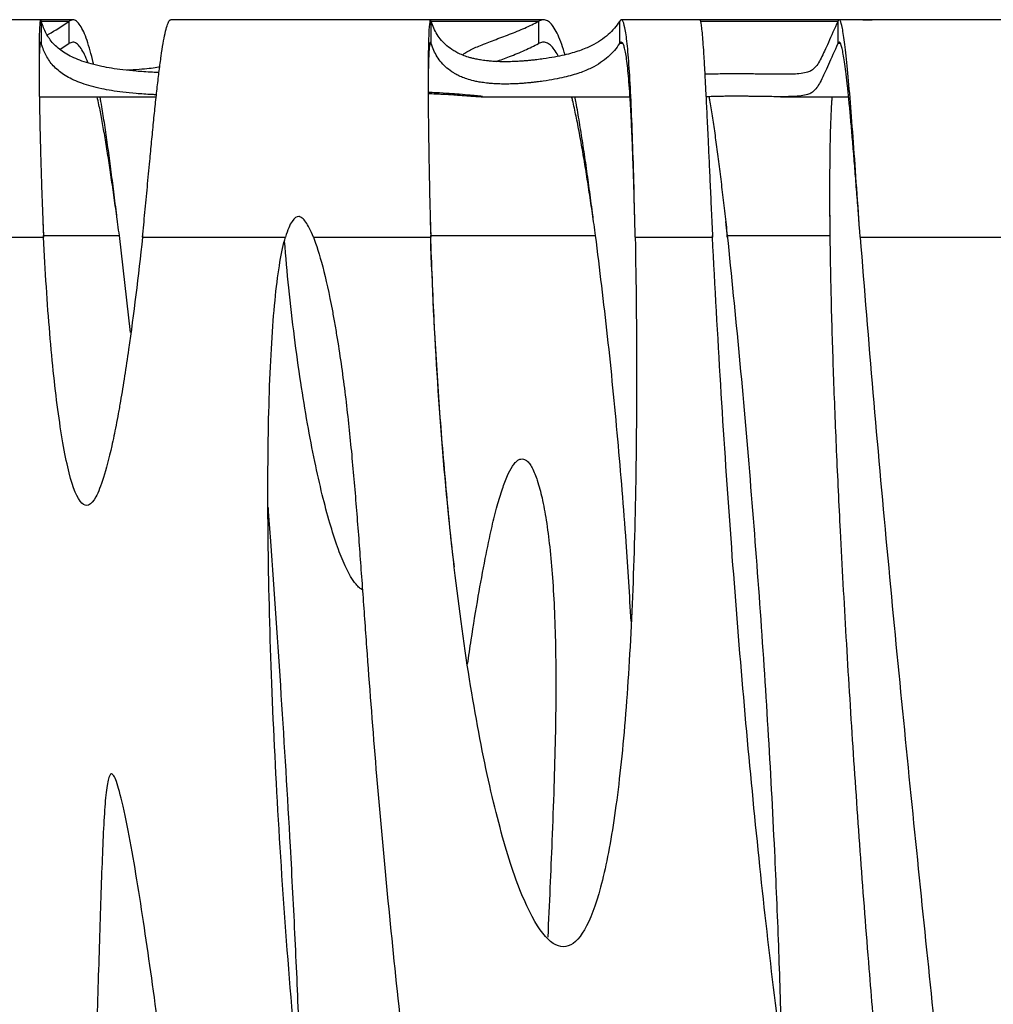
# Model space of a CAD drawing. Header units: millimetres. Extents: x 65 to 2129, y 75 to 1124.
# Tile 10 of 26: x 279 to 497, y 904 to 1124. Entities that reach past the tile are written whole.
import ezdxf

# ---------------------------------------------------------------- set-up
doc = ezdxf.new("R2010")
doc.units = ezdxf.units.MM

msp = doc.modelspace()

# ---------------------------------------------------------------- linework, layer by layer
at = {"color": 7, "linetype": 'Continuous', "lineweight": 25}
for p, q in [((283.847, 1124.017), (250.909, 1124.017)), ((290.998, 1124.017), (283.847, 1124.017)), ((284.001, 1118.72), (284.001, 1123.683)), ((290.117, 1123.683), (284.001, 1123.683)), ((290.117, 1123.683), (290.117, 1118.72)), ((370.893, 1124.017), (312.892, 1124.017)), ((396.075, 1124.017), (370.893, 1124.017)), ((371.064, 1118.72), (371.064, 1123.683)), ((394.981, 1123.683), (371.064, 1123.683)), ((394.981, 1123.683), (394.981, 1118.72)), ((413.083, 1123.683), (413.083, 1118.72)), ((430.987, 1124.017), (413.47, 1124.017)), ((462.125, 1124.017), (430.987, 1124.017)), ((461.834, 1123.683), (431.148, 1123.683)), ((461.834, 1123.683), (461.834, 1118.72)), ((520.559, 1124.017), (462.125, 1124.017)), ((284.001, 1118.72), (283.722, 1118.72)), ((288.161, 1117.472), (290.117, 1118.72)), ((371.064, 1118.72), (370.748, 1118.72)), ((413.814, 1118.72), (413.083, 1118.72)), ((462.401, 1118.72), (461.834, 1118.72)), ((283.54, 1106.854), (309.641, 1106.854)), ((382.308, 1106.854), (415.424, 1106.854)), ((432.383, 1106.854), (432.562, 1106.854)), ((449.02, 1106.854), (464.233, 1106.854)), ((284.338, 1078.886), (284.476, 1075.866)), ((300.983, 1079.017), (300.983, 1079.017)), ((306.919, 1079.017), (306.919, 1079.016)), ((339.954, 1079.017), (339.954, 1079.017)), ((370.829, 1078.864), (370.917, 1075.866)), ((407.287, 1079.017), (407.287, 1079.017)), ((433.691, 1078.899), (433.847, 1075.866)), ((436.781, 1079.017), (437.139, 1075.472)), ((466.574, 1079.017), (466.574, 1079.017)), ((252.264, 1075.472), (284.476, 1075.472)), ((284.476, 1075.472), (284.476, 1075.866)), ((284.476, 1075.866), (301.411, 1075.866)), ((303.916, 1054.21), (301.411, 1075.866)), ((306.571, 1075.866), (306.571, 1075.472)), ((306.571, 1075.472), (338.493, 1075.472)), ((344.724, 1075.472), (370.917, 1075.472)), ((370.917, 1075.472), (370.917, 1075.866)), ((370.917, 1075.866), (407.733, 1075.866)), ((416.579, 1075.472), (433.847, 1075.472)), ((433.847, 1075.472), (433.847, 1075.866)), ((437.139, 1075.472), (437.139, 1075.866)), ((437.139, 1075.866), (460.117, 1075.866)), ((466.827, 1075.472), (508.148, 1075.472))]:
    msp.add_line(p, q, dxfattribs=at)
for points, knots in [([(283.847, 1124.009), (283.83, 1124.004), (283.79, 1123.992), (283.716, 1123.756), (283.633, 1123.13), (283.556, 1121.832), (283.502, 1120.009), (283.471, 1117.674), (283.464, 1114.851), (283.479, 1111.626), (283.517, 1108.051), (283.58, 1104.172), (283.667, 1099.954), (283.779, 1095.439), (283.916, 1090.675), (284.077, 1085.715), (284.262, 1080.615), (284.405, 1077.192), (284.476, 1075.472)], [0, 0, 0, 0, 0.0266957, 0.0599226, 0.1265275, 0.1933688, 0.2604479, 0.3277662, 0.3953252, 0.4631264, 0.5277694, 0.593114, 0.6591618, 0.7259143, 0.7933729, 0.8615392, 0.9304144, 1, 1, 1, 1]), ([(310.259, 1112.24), (309.764, 1112.262), (307.833, 1112.347), (305.105, 1112.537), (302.122, 1112.834), (299.642, 1113.19), (296.45, 1113.79), (292.875, 1114.765), (289.521, 1116.299), (287.043, 1118.156), (285.313, 1120.34), (284.427, 1122.246), (284.079, 1123.421), (284.001, 1123.683)], [0, 0, 0, 0, 0.0204877, 0.0799375, 0.1394969, 0.1991579, 0.2587466, 0.3987485, 0.5389017, 0.6792, 0.8195262, 0.9596735, 1, 1, 1, 1]), ([(285.296, 1120.634), (285.394, 1120.687), (287.005, 1121.565), (288.61, 1122.657), (290.117, 1123.683)], [0, 0, 0, 0, 0.0608971, 1, 1, 1, 1]), ([(295.656, 1114.109), (295.629, 1114.229), (295.383, 1115.353), (294.896, 1117.174), (294.188, 1119.515), (293.443, 1121.425), (292.663, 1122.884), (291.848, 1123.795), (290.997, 1124.156), (290.413, 1123.842), (290.117, 1123.683)], [0, 0, 0, 0, 0.0152041, 0.1427206, 0.274626, 0.4109209, 0.5516055, 0.6966801, 0.8461449, 1, 1, 1, 1]), ([(306.571, 1075.472), (306.752, 1077.312), (307.12, 1081.065), (307.662, 1086.788), (308.163, 1092.087), (308.622, 1096.879), (309.04, 1101.133), (309.461, 1105.244), (309.885, 1109.142), (310.313, 1112.754), (310.743, 1116.004), (311.176, 1118.813), (311.612, 1121.102), (312.051, 1122.806), (312.443, 1123.698), (312.723, 1124.023), (312.856, 1123.992), (312.892, 1123.984)], [0, 0, 0, 0, 0.0744588, 0.151859, 0.2322006, 0.2944081, 0.3582719, 0.423792, 0.4909685, 0.5598014, 0.6302907, 0.7024364, 0.7762385, 0.851697, 0.9288118, 0.981162, 1, 1, 1, 1]), ([(371.064, 1123.683), (371, 1123.926), (370.948, 1124.003), (370.902, 1124.016), (370.9, 1124.016), (370.896, 1124.017), (370.895, 1124.017), (370.892, 1124.017), (370.89, 1124.017), (370.882, 1124.016), (370.876, 1124.014), (370.858, 1124.003), (370.846, 1123.991), (370.81, 1123.935), (370.787, 1123.876), (370.677, 1123.463), (370.603, 1122.766), (370.482, 1120.673), (370.435, 1119.277), (370.385, 1116.706), (370.372, 1115.77), (370.358, 1114.256), (370.354, 1113.733), (370.349, 1112.922), (370.348, 1112.647), (370.346, 1112.229), (370.345, 1112.088), (370.345, 1111.876), (370.344, 1111.805), (370.344, 1111.698), (370.344, 1111.662), (370.344, 1111.591), (370.344, 1111.551), (370.339, 1109.459), (370.347, 1107.124), (370.389, 1101.934), (370.424, 1099.078), (370.519, 1092.925), (370.58, 1089.628), (370.729, 1082.729), (370.816, 1079.128), (370.917, 1075.472)], [0, 0, 0, 0, 0.0625, 0.0625, 0.0664062, 0.0664062, 0.0683594, 0.0683594, 0.0703125, 0.0703125, 0.078125, 0.078125, 0.09375, 0.09375, 0.125, 0.125, 0.25, 0.25, 0.375, 0.375, 0.4375, 0.4375, 0.46875, 0.46875, 0.484375, 0.484375, 0.4921875, 0.4921875, 0.4960938, 0.4960938, 0.4980469, 0.4980469, 0.5, 0.5, 0.625, 0.625, 0.75, 0.75, 0.875, 0.875, 1, 1, 1, 1]), ([(413.083, 1123.683), (412.391, 1122.627), (411.571, 1121.644), (410.045, 1120.278), (409.486, 1119.84), (408.237, 1119.002), (407.548, 1118.601), (405.99, 1117.835), (405.124, 1117.472), (403.636, 1116.955), (403.108, 1116.787), (401.974, 1116.462), (401.367, 1116.305), (400.053, 1115.999), (399.347, 1115.852), (397.807, 1115.569), (396.972, 1115.432), (395.593, 1115.238), (395.113, 1115.174), (394.351, 1115.082), (394.09, 1115.052), (393.548, 1114.992), (393.267, 1114.962), (392.681, 1114.905), (392.377, 1114.877), (391.734, 1114.824), (391.396, 1114.798), (390.847, 1114.761), (390.658, 1114.749), (390.259, 1114.727), (390.049, 1114.716), (389.611, 1114.696), (389.383, 1114.687), (388.899, 1114.671), (388.643, 1114.664), (388.116, 1114.655), (387.838, 1114.653), (387.427, 1114.653), (387.291, 1114.653), (387.02, 1114.656), (386.884, 1114.658), (386.487, 1114.665), (386.238, 1114.672), (385.766, 1114.689), (385.55, 1114.7), (385.145, 1114.722), (384.955, 1114.734), (384.596, 1114.759), (384.43, 1114.772), (383.957, 1114.813), (383.678, 1114.841), (382.901, 1114.929), (382.464, 1114.992), (381.681, 1115.121), (381.336, 1115.187), (380.698, 1115.322), (380.406, 1115.391), (379.86, 1115.532), (379.606, 1115.604), (378.884, 1115.823), (378.457, 1115.974), (377.672, 1116.286), (377.314, 1116.447), (376.65, 1116.778), (376.343, 1116.948), (375.48, 1117.47), (374.98, 1117.837), (374.084, 1118.605), (373.688, 1119.007), (372.975, 1119.846), (372.66, 1120.283), (371.814, 1121.649), (371.384, 1122.631), (371.064, 1123.683)], [0, 0, 0, 0, 0.125, 0.125, 0.1875, 0.1875, 0.25, 0.25, 0.3125, 0.3125, 0.34375, 0.34375, 0.375, 0.375, 0.40625, 0.40625, 0.4375, 0.4375, 0.453125, 0.453125, 0.4609375, 0.4609375, 0.46875, 0.46875, 0.4765625, 0.4765625, 0.484375, 0.484375, 0.4882813, 0.4882813, 0.4921875, 0.4921875, 0.4960938, 0.4960938, 0.5, 0.5, 0.5039063, 0.5039063, 0.5058594, 0.5058594, 0.5078125, 0.5078125, 0.5117188, 0.5117188, 0.515625, 0.515625, 0.5195313, 0.5195313, 0.5234375, 0.5234375, 0.53125, 0.53125, 0.546875, 0.546875, 0.5625, 0.5625, 0.578125, 0.578125, 0.59375, 0.59375, 0.625, 0.625, 0.65625, 0.65625, 0.6875, 0.6875, 0.75, 0.75, 0.8125, 0.8125, 0.875, 0.875, 1, 1, 1, 1]), ([(378.042, 1116.141), (378.179, 1116.291), (378.491, 1116.632), (379.77, 1117.343), (381.911, 1118.296), (385.071, 1119.488), (388.513, 1120.777), (391.997, 1122.16), (393.986, 1123.176), (394.981, 1123.683)], [0, 0, 0, 0, 0.0771312, 0.174971, 0.3397637, 0.5046829, 0.6698275, 0.8349971, 1, 1, 1, 1]), ([(400.924, 1116.204), (400.681, 1117), (400.17, 1118.673), (399.365, 1120.655), (398.519, 1122.251), (397.658, 1123.345), (396.782, 1123.945), (395.894, 1124.103), (395.284, 1123.823), (394.981, 1123.683)], [0, 0, 0, 0, 0.1349896, 0.2837208, 0.4306215, 0.5756956, 0.7189472, 0.8603805, 1, 1, 1, 1]), ([(416.579, 1075.472), (416.5, 1079.249), (416.413, 1082.998), (416.224, 1090.218), (416.121, 1093.689), (415.899, 1100.179), (415.78, 1103.198), (415.526, 1108.667), (415.39, 1111.117), (415.103, 1115.383), (414.952, 1117.2), (414.632, 1120.184), (414.464, 1121.351), (414.112, 1123.057), (413.928, 1123.597), (413.688, 1123.911), (413.639, 1123.956), (413.566, 1123.998), (413.541, 1124.007), (413.504, 1124.015), (413.491, 1124.016), (413.467, 1124.017), (413.453, 1124.017), (413.329, 1123.999), (413.21, 1123.9), (413.083, 1123.683)], [0, 0, 0, 0, 0.125, 0.125, 0.25, 0.25, 0.375, 0.375, 0.5, 0.5, 0.625, 0.625, 0.75, 0.75, 0.875, 0.875, 0.90625, 0.90625, 0.921875, 0.921875, 0.9296875, 0.9296875, 0.9375, 0.9375, 1, 1, 1, 1]), ([(430.987, 1124.005), (430.993, 1124.009), (431.02, 1124.026), (431.068, 1123.947), (431.165, 1123.695), (431.295, 1123.012), (431.46, 1121.611), (431.627, 1119.71), (431.768, 1117.748), (431.882, 1115.982), (431.967, 1114.577), (432.053, 1113.089), (432.176, 1110.862), (432.349, 1107.581), (432.585, 1102.856), (432.829, 1097.747), (433.074, 1092.456), (433.315, 1087.163), (433.573, 1081.434), (433.754, 1077.494), (433.847, 1075.472)], [0, 0, 0, 0, 0.0077794, 0.036397, 0.0647868, 0.1347317, 0.2032546, 0.2703554, 0.336034, 0.3683515, 0.4003131, 0.4319188, 0.4631686, 0.5341008, 0.6124427, 0.6981914, 0.767391, 0.8407596, 0.9182962, 1, 1, 1, 1]), ([(461.834, 1123.683), (461.092, 1122.033), (459.609, 1118.73), (458.321, 1115.854), (457.367, 1114.09), (456.621, 1113.184), (455.814, 1112.585), (454.821, 1112.204), (453.415, 1111.978), (451.527, 1111.868), (449.444, 1111.848), (447.145, 1111.866), (445.386, 1111.89), (443.737, 1111.916), (442.546, 1111.935), (441.391, 1111.95), (440.491, 1111.96), (439.609, 1111.965), (438.873, 1111.966), (438.153, 1111.964), (437.32, 1111.957), (436.363, 1111.943), (435.491, 1111.923), (434.416, 1111.894), (433.473, 1111.868), (432.619, 1111.848), (432.28, 1111.862), (432.12, 1111.868)], [0, 0, 0, 0, 0.1804824, 0.361123, 0.4516124, 0.5421005, 0.6025548, 0.66301, 0.7234294, 0.7685625, 0.8139285, 0.8364984, 0.8591918, 0.8704756, 0.8818364, 0.8874845, 0.8932763, 0.8967895, 0.8995525, 0.9023246, 0.9057855, 0.9118932, 0.9218408, 0.932025, 0.9554874, 0.9790955, 1, 1, 1, 1]), ([(466.827, 1075.472), (466.561, 1079.168), (466.303, 1082.846), (465.801, 1089.954), (465.558, 1093.384), (465.086, 1099.826), (464.858, 1102.838), (464.415, 1108.32), (464.202, 1110.79), (463.789, 1115.114), (463.59, 1116.968), (463.207, 1120.027), (463.023, 1121.234), (462.67, 1123.006), (462.501, 1123.572), (462.299, 1123.904), (462.259, 1123.952), (462.2, 1123.996), (462.18, 1124.006), (462.151, 1124.015), (462.141, 1124.016), (462.129, 1124.017), (462.127, 1124.017), (462.122, 1124.017), (462.119, 1124.017), (462.111, 1124.016), (462.105, 1124.016), (462.011, 1123.997), (461.923, 1123.886), (461.834, 1123.683)], [0, 0, 0, 0, 0.125, 0.125, 0.25, 0.25, 0.375, 0.375, 0.5, 0.5, 0.625, 0.625, 0.75, 0.75, 0.875, 0.875, 0.90625, 0.90625, 0.921875, 0.921875, 0.9296875, 0.9296875, 0.9316406, 0.9316406, 0.9335938, 0.9335938, 0.9375, 0.9375, 1, 1, 1, 1]), ([(467.399, 1124.017), (467.528, 1124.017), (467.862, 1124.016), (468.403, 1124.015), (468.893, 1124.016), (469.249, 1124.017), (469.439, 1124.016), (469.523, 1124.016)], [0, 0, 0, 0, 0.2037154, 0.5235003, 0.6872423, 0.8607065, 1, 1, 1, 1]), ([(283.847, 1119.01), (283.83, 1119.005), (283.79, 1118.995), (283.716, 1118.785), (283.633, 1118.226), (283.555, 1117.083), (283.504, 1115.424), (283.477, 1114.12), (283.475, 1113.263), (283.475, 1113.239)], [0, 0, 0, 0, 0.0809774, 0.1817642, 0.3837927, 0.5865333, 0.7899918, 0.9941738, 1, 1, 1, 1]), ([(284.001, 1118.72), (283.994, 1118.744), (283.982, 1118.791), (283.963, 1118.848), (283.945, 1118.896), (283.928, 1118.934), (283.912, 1118.963), (283.897, 1118.985), (283.883, 1119.001), (283.87, 1119.011), (283.861, 1119.014), (283.857, 1119.016)], [0, 0, 0, 0, 0.1345034, 0.2631588, 0.3859661, 0.5029254, 0.6140365, 0.7192995, 0.8187145, 0.9122813, 1, 1, 1, 1]), ([(309.688, 1107.279), (309.387, 1107.292), (307.656, 1107.371), (305.108, 1107.554), (302.115, 1107.853), (299.636, 1108.212), (296.444, 1108.815), (292.872, 1109.795), (289.519, 1111.332), (287.042, 1113.192), (285.313, 1115.378), (284.427, 1117.284), (284.079, 1118.458), (284.001, 1118.72)], [0, 0, 0, 0, 0.012623, 0.0725877, 0.1326629, 0.1928407, 0.2529454, 0.3940443, 0.5352955, 0.6766926, 0.818118, 0.9593632, 1, 1, 1, 1]), ([(294.351, 1114.465), (294.299, 1114.619), (294.003, 1115.491), (293.443, 1116.692), (292.663, 1118.015), (291.848, 1118.818), (290.997, 1119.141), (290.413, 1118.862), (290.117, 1118.72)], [0, 0, 0, 0, 0.0387635, 0.2193441, 0.4057576, 0.5980044, 0.7960851, 1, 1, 1, 1]), ([(370.894, 1118.995), (370.882, 1119.001), (370.836, 1119.022), (370.749, 1118.81), (370.64, 1118.219), (370.539, 1117.051), (370.459, 1115.424), (370.405, 1113.581), (370.372, 1111.691), (370.353, 1110.035), (370.348, 1108.846), (370.346, 1108.321)], [0, 0, 0, 0, 0.0349557, 0.133443, 0.2811743, 0.4289591, 0.5768007, 0.7247022, 0.8233661, 0.922059, 1, 1, 1, 1]), ([(371.064, 1118.72), (371.057, 1118.743), (371.043, 1118.788), (371.023, 1118.844), (371.004, 1118.891), (370.986, 1118.929), (370.968, 1118.959), (370.957, 1118.974), (370.951, 1118.982)], [0, 0, 0, 0, 0.1821399, 0.3580905, 0.5278518, 0.6914239, 0.8488066, 1, 1, 1, 1]), ([(413.083, 1118.72), (412.39, 1117.664), (411.57, 1116.68), (410.043, 1115.313), (409.484, 1114.875), (408.235, 1114.036), (407.545, 1113.634), (405.986, 1112.867), (405.119, 1112.503), (403.63, 1111.986), (403.102, 1111.818), (401.966, 1111.492), (401.359, 1111.334), (400.043, 1111.028), (399.337, 1110.881), (397.794, 1110.596), (396.958, 1110.46), (395.578, 1110.265), (395.097, 1110.201), (394.333, 1110.108), (394.072, 1110.078), (393.529, 1110.018), (393.247, 1109.989), (392.66, 1109.931), (392.355, 1109.904), (391.71, 1109.85), (391.371, 1109.824), (390.82, 1109.787), (390.629, 1109.775), (390.228, 1109.753), (390.017, 1109.742), (389.578, 1109.722), (389.349, 1109.713), (388.862, 1109.697), (388.606, 1109.691), (388.077, 1109.682), (387.798, 1109.68), (387.388, 1109.68), (387.252, 1109.681), (386.981, 1109.684), (386.845, 1109.686), (386.451, 1109.693), (386.202, 1109.701), (385.735, 1109.718), (385.52, 1109.729), (385.117, 1109.751), (384.928, 1109.763), (384.572, 1109.788), (384.407, 1109.802), (383.937, 1109.842), (383.659, 1109.871), (383.143, 1109.93), (382.906, 1109.961), (382.461, 1110.023), (382.254, 1110.055), (381.67, 1110.152), (381.325, 1110.218), (380.37, 1110.421), (379.838, 1110.563), (378.877, 1110.856), (378.451, 1111.007), (377.666, 1111.32), (377.309, 1111.482), (376.646, 1111.813), (376.339, 1111.983), (375.477, 1112.506), (374.978, 1112.873), (374.082, 1113.641), (373.686, 1114.044), (372.974, 1114.883), (372.659, 1115.321), (371.813, 1116.686), (371.384, 1117.668), (371.064, 1118.72)], [0, 0, 0, 0, 0.125, 0.125, 0.1875, 0.1875, 0.25, 0.25, 0.3125, 0.3125, 0.34375, 0.34375, 0.375, 0.375, 0.40625, 0.40625, 0.4375, 0.4375, 0.453125, 0.453125, 0.4609375, 0.4609375, 0.46875, 0.46875, 0.4765625, 0.4765625, 0.484375, 0.484375, 0.4882812, 0.4882812, 0.4921875, 0.4921875, 0.4960937, 0.4960937, 0.5, 0.5, 0.5039062, 0.5039062, 0.5058594, 0.5058594, 0.5078125, 0.5078125, 0.5117187, 0.5117187, 0.515625, 0.515625, 0.5195312, 0.5195312, 0.5234375, 0.5234375, 0.53125, 0.53125, 0.5390625, 0.5390625, 0.546875, 0.546875, 0.5625, 0.5625, 0.59375, 0.59375, 0.625, 0.625, 0.65625, 0.65625, 0.6875, 0.6875, 0.75, 0.75, 0.8125, 0.8125, 0.875, 0.875, 1, 1, 1, 1]), ([(385.553, 1114.705), (386.537, 1115.074), (388.649, 1115.867), (392, 1117.198), (393.988, 1118.213), (394.981, 1118.72)], [0, 0, 0, 0, 0.3035973, 0.6519744, 1, 1, 1, 1]), ([(399.391, 1115.896), (399.38, 1115.921), (399.095, 1116.558), (398.517, 1117.417), (397.658, 1118.428), (396.782, 1118.951), (395.894, 1119.094), (395.284, 1118.844), (394.981, 1118.72)], [0, 0, 0, 0, 0.0082652, 0.2115555, 0.4123669, 0.6107065, 0.8065817, 1, 1, 1, 1]), ([(416.501, 1079.019), (416.485, 1079.637), (416.43, 1081.895), (416.321, 1085.755), (416.174, 1090.477), (416.014, 1094.955), (415.841, 1099.134), (415.657, 1102.971), (415.46, 1106.432), (415.251, 1109.489), (415.03, 1112.127), (414.796, 1114.336), (414.551, 1116.113), (414.293, 1117.463), (414.023, 1118.398), (413.741, 1118.924), (413.426, 1119.104), (413.203, 1118.854), (413.083, 1118.72)], [0, 0, 0, 0, 0.0273454, 0.1000085, 0.1714467, 0.2416608, 0.3106512, 0.3784187, 0.4449639, 0.5102876, 0.5743906, 0.6372738, 0.698938, 0.7593842, 0.8186135, 0.8766268, 0.9339412, 1, 1, 1, 1]), ([(461.834, 1118.72), (461.092, 1117.069), (459.609, 1113.766), (458.321, 1110.885), (457.367, 1109.116), (456.621, 1108.206), (455.814, 1107.601), (454.821, 1107.216), (453.415, 1106.985), (451.527, 1106.872), (449.443, 1106.848), (447.144, 1106.863), (445.386, 1106.886), (443.737, 1106.911), (442.545, 1106.929), (441.39, 1106.943), (440.489, 1106.952), (439.608, 1106.957), (438.872, 1106.958), (438.152, 1106.956), (437.318, 1106.95), (436.361, 1106.936), (435.489, 1106.918), (434.412, 1106.89), (433.482, 1106.867), (432.808, 1106.849), (432.588, 1106.856), (432.562, 1106.857)], [0, 0, 0, 0, 0.1837113, 0.367583, 0.4596896, 0.5517948, 0.6133293, 0.6748647, 0.7363636, 0.7823042, 0.8284819, 0.8514555, 0.874555, 0.8860408, 0.8976049, 0.9033541, 0.9092498, 0.9128227, 0.9156347, 0.918456, 0.9219806, 0.9282031, 0.9383429, 0.9487237, 0.9726444, 0.9967135, 1, 1, 1, 1]), ([(466.575, 1079.019), (466.528, 1079.603), (466.351, 1081.799), (466.053, 1085.573), (465.682, 1090.231), (465.323, 1094.665), (464.974, 1098.823), (464.637, 1102.659), (464.311, 1106.137), (463.996, 1109.227), (463.692, 1111.908), (463.399, 1114.166), (463.118, 1115.994), (462.847, 1117.392), (462.588, 1118.363), (462.367, 1118.862), (462.176, 1119.037), (462.009, 1119.014), (461.893, 1118.82), (461.834, 1118.72)], [0, 0, 0, 0, 0.0258991, 0.0974022, 0.1678781, 0.2373268, 0.3057483, 0.3731428, 0.4395103, 0.5048508, 0.5691644, 0.6324513, 0.6947115, 0.7559451, 0.8161523, 0.8753331, 0.9142256, 0.9561744, 1, 1, 1, 1]), ([(310.417, 1113.476), (310.319, 1113.455), (309.815, 1113.347), (308.619, 1113.176), (306.548, 1112.965), (304.626, 1112.831), (303.266, 1112.77), (303.045, 1112.76)], [0, 0, 0, 0, 0.07127326, 0.36450347, 0.6549212, 0.94386837, 1, 1, 1, 1]), ([(301.411, 1075.866), (301.191, 1077.489), (300.756, 1080.694), (300.096, 1085.426), (299.441, 1089.945), (298.789, 1094.203), (298.142, 1098.164), (297.498, 1101.781), (296.939, 1104.686), (296.588, 1106.262), (296.456, 1106.854)], [0, 0, 0, 0, 0.1430493, 0.2825396, 0.4184715, 0.5508458, 0.6796635, 0.8049255, 0.9266329, 1, 1, 1, 1]), ([(300.981, 1079.017), (300.904, 1079.66), (300.611, 1082.083), (300.096, 1086.226), (299.441, 1091.31), (298.79, 1096.104), (298.142, 1100.546), (297.582, 1104.14), (297.232, 1106.12), (297.102, 1106.854)], [0, 0, 0, 0, 0.06415207, 0.2416391, 0.41458452, 0.58298905, 0.74685352, 0.90617887, 1, 1, 1, 1]), ([(370.344, 1107.568), (370.62, 1107.558), (371.566, 1107.524), (372.863, 1107.461), (374.768, 1107.359), (376.462, 1107.25), (377.49, 1107.179), (377.921, 1107.149)], [0, 0, 0, 0, 0.06906, 0.2366528, 0.4060105, 0.7514482, 1, 1, 1, 1]), ([(382.474, 1106.866), (382.433, 1106.88), (382.349, 1106.909), (381.466, 1107.016), (379.878, 1107.172), (377.712, 1107.356), (375.093, 1107.546), (372.839, 1107.695), (370.946, 1107.781), (370.348, 1107.808)], [0, 0, 0, 0, 0.1638629, 0.33853678, 0.51636638, 0.69566577, 0.81849957, 0.94269849, 1, 1, 1, 1]), ([(377.921, 1107.149), (378.634, 1107.097), (380.063, 1106.994), (381.381, 1106.901), (382.16, 1106.854), (382.274, 1106.859), (382.308, 1106.861)], [0, 0, 0, 0, 0.2891103, 0.579755, 0.8742177, 1, 1, 1, 1]), ([(407.733, 1075.866), (407.504, 1077.484), (407.05, 1080.701), (406.345, 1085.484), (405.626, 1090.116), (404.894, 1094.538), (404.147, 1098.706), (403.384, 1102.536), (402.799, 1105.259), (402.461, 1106.576), (402.389, 1106.854)], [0, 0, 0, 0, 0.1424616, 0.2833555, 0.4226847, 0.5604521, 0.696661, 0.8313144, 0.9644159, 1, 1, 1, 1]), ([(407.284, 1079.017), (407.204, 1079.654), (406.897, 1082.09), (406.344, 1086.292), (405.627, 1091.502), (404.894, 1096.484), (404.146, 1101.146), (403.55, 1104.617), (403.195, 1106.392), (403.102, 1106.854)], [0, 0, 0, 0, 0.0635232, 0.2427912, 0.4200428, 0.5952811, 0.7685093, 0.9397306, 1, 1, 1, 1]), ([(433.025, 1106.86), (433.076, 1106.594), (433.324, 1105.289), (433.76, 1102.579), (434.336, 1098.749), (434.906, 1094.578), (435.472, 1090.149), (436.034, 1085.508), (436.591, 1080.713), (436.956, 1077.488), (437.139, 1075.866)], [0, 0, 0, 0, 0.0340031, 0.1669727, 0.3016177, 0.4379388, 0.5759369, 0.7156127, 0.8569668, 1, 1, 1, 1]), ([(460.117, 1075.866), (460.101, 1077.579), (460.068, 1080.928), (460.056, 1085.818), (460.071, 1090.377), (460.111, 1094.009), (460.162, 1096.807), (460.212, 1098.889), (460.271, 1100.838), (460.341, 1102.655), (460.42, 1104.339), (460.498, 1105.735), (460.556, 1106.54), (460.578, 1106.854)], [0, 0, 0, 0, 0.1513217, 0.2958116, 0.4334736, 0.5643125, 0.6360394, 0.7055395, 0.7728144, 0.8378657, 0.9006955, 0.9613059, 1, 1, 1, 1]), ([(460.089, 1079.169), (460.084, 1079.864), (460.064, 1082.206), (460.063, 1084.527), (460.062, 1086.16)], [0, 0, 0, 0, 0.2965055, 1, 1, 1, 1]), ([(344.724, 1075.472), (344.138, 1076.956), (343.576, 1078.086), (342.77, 1079.241), (342.507, 1079.536), (342.123, 1079.844), (341.996, 1079.925), (341.808, 1080.012), (341.746, 1080.035), (341.623, 1080.07), (341.566, 1080.082), (340.971, 1080.146), (340.456, 1079.789), (339.453, 1078.249), (338.966, 1077.064), (338.493, 1075.472)], [0, 0, 0, 0, 0.25, 0.25, 0.375, 0.375, 0.4375, 0.4375, 0.46875, 0.46875, 0.5, 0.5, 0.75, 0.75, 1, 1, 1, 1]), ([(306.571, 1075.472), (305.626, 1066.741), (304.61, 1058.309), (302.896, 1046.39), (302.293, 1042.538), (301.566, 1038.368), (301.485, 1037.907), (301.321, 1036.989), (301.238, 1036.531), (300.99, 1035.185), (300.827, 1034.32), (300.34, 1031.821), (300.021, 1030.283), (298.452, 1023.212), (297.276, 1019.527), (295.045, 1015.477), (293.991, 1015.111), (292.003, 1017.09), (291.068, 1019.434), (289.332, 1026.258), (288.53, 1030.738), (287.081, 1041.302), (286.434, 1047.387), (285.317, 1060.687), (284.847, 1067.901), (284.476, 1075.472)], [0, 0, 0, 0, 0.125, 0.125, 0.1875, 0.1875, 0.1953125, 0.1953125, 0.203125, 0.203125, 0.21875, 0.21875, 0.25, 0.25, 0.375, 0.375, 0.5, 0.5, 0.625, 0.625, 0.75, 0.75, 0.875, 0.875, 1, 1, 1, 1]), ([(344.724, 1075.472), (345.399, 1073.795), (346.096, 1071.609), (347.517, 1066.148), (348.241, 1062.871), (349.148, 1058.05), (349.329, 1057.049), (349.601, 1055.493), (349.692, 1054.962), (349.872, 1053.896), (349.961, 1053.363), (350.393, 1050.703), (350.713, 1048.586), (351.606, 1042.26), (352.114, 1038.077), (353.016, 1029.744), (353.411, 1025.593), (354.136, 1017.298), (354.466, 1013.153), (355.097, 1004.846), (355.398, 1000.684), (355.997, 992.328), (356.296, 988.133), (357.214, 975.483), (357.86, 966.96), (359.285, 949.701), (360.064, 940.965), (361.75, 923.316), (362.656, 914.404), (364.545, 896.501), (365.528, 887.51), (367.5, 869.603), (368.488, 860.686), (370.392, 843.123), (371.307, 834.477), (372.99, 817.683), (373.758, 809.536), (375.082, 793.986), (375.638, 786.584), (376.493, 772.775), (376.792, 766.369), (377.101, 754.788), (377.113, 749.615), (376.838, 740.71), (376.552, 736.98), (375.691, 731.134), (375.116, 729.018), (373.701, 726.522), (372.862, 726.141), (370.955, 727.178), (369.888, 728.596), (367.577, 733.231), (366.332, 736.448), (363.719, 744.622), (362.352, 749.578), (359.554, 761.108), (358.124, 767.682), (355.261, 782.272), (353.827, 790.288), (351.016, 807.537), (349.637, 816.77), (346.987, 836.186), (345.716, 846.37), (343.329, 867.387), (342.212, 878.22), (340.173, 900.206), (339.25, 911.358), (337.632, 933.624), (336.937, 944.738), (335.801, 966.542), (335.36, 977.234), (334.754, 997.778), (334.589, 1007.632), (334.553, 1026.052), (334.682, 1034.619), (335.244, 1049.97), (335.679, 1056.756), (336.856, 1068.004), (337.6, 1072.466), (338.493, 1075.472)], [0, 0, 0, 0, 0.015625, 0.015625, 0.03125, 0.03125, 0.0351562, 0.0351562, 0.0371094, 0.0371094, 0.0390625, 0.0390625, 0.046875, 0.046875, 0.0625, 0.0625, 0.078125, 0.078125, 0.09375, 0.09375, 0.109375, 0.109375, 0.125, 0.125, 0.15625, 0.15625, 0.1875, 0.1875, 0.21875, 0.21875, 0.25, 0.25, 0.28125, 0.28125, 0.3125, 0.3125, 0.34375, 0.34375, 0.375, 0.375, 0.40625, 0.40625, 0.4375, 0.4375, 0.46875, 0.46875, 0.5, 0.5, 0.53125, 0.53125, 0.5625, 0.5625, 0.59375, 0.59375, 0.625, 0.625, 0.65625, 0.65625, 0.6875, 0.6875, 0.71875, 0.71875, 0.75, 0.75, 0.78125, 0.78125, 0.8125, 0.8125, 0.84375, 0.84375, 0.875, 0.875, 0.90625, 0.90625, 0.9375, 0.9375, 0.96875, 0.96875, 1, 1, 1, 1]), ([(376.215, 1001.852), (376.214, 1001.867), (375.466, 1007.641), (374.338, 1019.521), (372.812, 1037.704), (371.65, 1056.59), (371.163, 1069.392), (370.917, 1075.866)], [0, 0, 0, 0, 0.000596, 0.2353258, 0.4821782, 0.7381297, 1, 1, 1, 1]), ([(416.579, 1075.472), (416.781, 1065.176), (416.884, 1054.934), (416.891, 1034.888), (416.794, 1025.085), (416.393, 1006.242), (416.088, 997.203), (415.257, 980.2), (414.731, 972.235), (413.448, 957.664), (412.69, 951.058), (410.944, 939.45), (409.955, 934.449), (407.76, 926.247), (406.554, 923.047), (403.955, 918.587), (402.562, 917.327), (399.638, 916.816), (398.107, 917.566), (394.97, 921.071), (393.364, 923.828), (390.153, 931.269), (388.547, 935.954), (385.417, 947.104), (383.892, 953.567), (381.002, 968.056), (379.637, 976.08), (377.138, 993.412), (376.003, 1002.719), (374.021, 1022.29), (373.173, 1032.553), (371.8, 1053.669), (371.274, 1064.522), (370.917, 1075.472)], [0, 0, 0, 0, 0.0625, 0.0625, 0.125, 0.125, 0.1875, 0.1875, 0.25, 0.25, 0.3125, 0.3125, 0.375, 0.375, 0.4375, 0.4375, 0.5, 0.5, 0.5625, 0.5625, 0.625, 0.625, 0.6875, 0.6875, 0.75, 0.75, 0.8125, 0.8125, 0.875, 0.875, 0.9375, 0.9375, 1, 1, 1, 1]), ([(415.692, 989.632), (415.334, 995.561), (414.513, 1009.154), (412.76, 1030.381), (410.531, 1053.207), (408.661, 1068.347), (407.733, 1075.866)], [0, 0, 0, 0, 0.2057394, 0.4716512, 0.7376272, 1, 1, 1, 1]), ([(466.827, 1075.472), (468.612, 1052.382), (470.636, 1029.02), (474.917, 982.959), (477.173, 960.263), (480.485, 927.596), (481.577, 916.935), (483.696, 896.205), (484.722, 886.135), (486.67, 866.708), (487.591, 857.351), (489.294, 839.46), (490.075, 830.925), (491.466, 814.773), (492.077, 807.155), (493.104, 792.915), (493.52, 786.293), (494.142, 774.105), (494.348, 768.54), (494.54, 758.511), (494.526, 754.048), (494.276, 746.254), (494.04, 742.922), (493.353, 737.403), (492.901, 735.216), (491.793, 731.985), (491.137, 730.94), (489.638, 729.98), (488.796, 730.064), (486.947, 731.333), (485.94, 732.519), (483.789, 735.955), (482.645, 738.206), (479.048, 746.488), (476.431, 754.051), (471.005, 772.835), (468.196, 784.053), (462.616, 809.657), (459.845, 824.043), (454.532, 855.477), (451.99, 872.526), (447.263, 908.777), (445.079, 927.98), (441.135, 968.012), (439.374, 988.843), (437.061, 1020.871), (436.344, 1031.677), (435.016, 1053.466), (434.406, 1064.448), (433.847, 1075.472)], [0, 0, 0, 0, 0.0625, 0.0625, 0.125, 0.125, 0.15625, 0.15625, 0.1875, 0.1875, 0.21875, 0.21875, 0.25, 0.25, 0.28125, 0.28125, 0.3125, 0.3125, 0.34375, 0.34375, 0.375, 0.375, 0.40625, 0.40625, 0.4375, 0.4375, 0.46875, 0.46875, 0.5, 0.5, 0.53125, 0.53125, 0.5625, 0.5625, 0.625, 0.625, 0.6875, 0.6875, 0.75, 0.75, 0.8125, 0.8125, 0.875, 0.875, 0.9375, 0.9375, 0.96875, 0.96875, 1, 1, 1, 1]), ([(437.139, 1075.866), (438.048, 1066.887), (439.884, 1048.74), (442.272, 1021.306), (444.413, 993.598), (446.235, 965.927), (447.617, 940.495), (448.564, 917.478), (449.071, 902.82), (449.201, 895.193), (449.214, 894.412)], [0, 0, 0, 0, 0.1488479, 0.3007934, 0.4541456, 0.6071722, 0.7581352, 0.8741882, 0.9871143, 1, 1, 1, 1]), ([(494.447, 762.974), (493.913, 763.847), (492.476, 766.193), (490.436, 770.924), (488.092, 777.388), (485.887, 785.002), (483.844, 793.325), (481.967, 802.23), (480.186, 811.925), (478.237, 823.997), (476.202, 838.58), (474.139, 855.754), (472.23, 873.888), (470.459, 892.77), (468.675, 913.839), (466.914, 936.869), (465.212, 961.566), (463.701, 985.919), (462.49, 1007.961), (461.556, 1027.525), (460.879, 1044.53), (460.37, 1060.549), (460.199, 1070.886), (460.117, 1075.866)], [0, 0, 0, 0, 0.0097008, 0.0260633, 0.0487307, 0.0749463, 0.1012194, 0.1300533, 0.1612926, 0.1947668, 0.2460948, 0.3010233, 0.3589283, 0.4191531, 0.4810201, 0.5596159, 0.6383676, 0.7159744, 0.7912001, 0.8478848, 0.9018797, 0.9527222, 1, 1, 1, 1]), ([(355.677, 996.733), (355.462, 996.865), (354.925, 997.196), (354.02, 998.202), (352.91, 999.853), (351.512, 1002.643), (349.958, 1006.607), (348.282, 1011.901), (346.601, 1018.268), (344.94, 1025.681), (343.339, 1034.049), (341.823, 1043.319), (340.43, 1053.432), (339.207, 1063.954), (338.582, 1071.109), (338.278, 1074.599)], [0, 0, 0, 0, 0.0093266, 0.0233101, 0.0497159, 0.0831632, 0.1390006, 0.2078218, 0.2894927, 0.383745, 0.4902065, 0.6061928, 0.7329396, 0.8697539, 1, 1, 1, 1]), ([(379.162, 980.125), (379.428, 981.941), (380.169, 987.002), (381.458, 994.878), (382.985, 1003.316), (384.398, 1010.064), (385.686, 1015.258), (386.816, 1019.064), (387.921, 1022.022), (388.899, 1023.973), (389.733, 1025.097), (390.347, 1025.664), (390.999, 1025.985), (391.714, 1025.976), (392.399, 1025.586), (393.027, 1024.899), (393.915, 1023.452), (394.891, 1020.872), (395.902, 1016.946), (396.801, 1011.977), (397.565, 1006.033), (398.171, 999.172), (398.6, 991.437), (398.839, 982.908), (398.887, 973.59), (398.751, 963.458), (398.443, 952.393), (398.02, 941.208), (397.542, 930.02), (397.228, 922.85), (397.066, 919.171)], [0, 0, 0, 0, 0.0351235, 0.097867, 0.1526775, 0.1991827, 0.2297508, 0.2550298, 0.2750819, 0.2901041, 0.2965725, 0.3017409, 0.3059292, 0.3101456, 0.3147816, 0.3205484, 0.3277879, 0.3471111, 0.3729946, 0.4053128, 0.4436375, 0.4876406, 0.53708, 0.591847, 0.6508808, 0.7153594, 0.7857344, 0.862673, 0.9295361, 1, 1, 1, 1]), ([(334.596, 1015.14), (334.781, 1012.631), (335.811, 998.663), (337.514, 973.427), (339.327, 943.796), (340.609, 918.92), (341.475, 899.347), (341.867, 886.67), (342.052, 880.702)], [0, 0, 0, 0, 0.0560655, 0.3120309, 0.5635101, 0.7174304, 0.8669781, 1, 1, 1, 1]), ([(302.677, 946.347), (303.301, 943.408), (303.895, 940.273), (305.05, 933.695), (305.612, 930.252), (306.72, 923.135), (307.267, 919.46), (308.356, 911.945), (308.897, 908.105), (310.515, 896.424), (311.587, 888.425), (313.678, 872.388), (314.696, 864.35), (316.603, 848.53), (317.49, 840.748), (319.055, 825.666), (319.732, 818.366), (320.81, 804.418), (321.212, 797.77), (321.7, 785.249), (321.786, 779.377), (321.634, 768.492), (321.396, 763.479), (320.61, 754.365), (320.064, 750.264), (318.704, 742.995), (317.891, 739.828), (316.058, 734.429), (315.039, 732.197), (311.778, 726.877), (309.336, 725.169), (305.729, 725.162), (304.536, 725.584), (302.238, 727.237), (301.134, 728.468), (299.071, 731.698), (298.113, 733.697), (296.386, 738.427), (295.617, 741.159), (294.296, 747.324), (293.743, 750.758), (292.86, 758.306), (292.53, 762.419), (292.083, 771.305), (291.964, 776.078), (291.912, 786.262), (291.978, 791.674), (292.252, 803.104), (292.461, 809.124), (292.968, 821.716), (293.268, 828.289), (293.904, 841.895), (294.241, 848.928), (294.903, 863.294), (295.227, 870.627), (295.679, 881.662), (295.824, 885.345), (296.101, 892.676), (296.232, 896.325), (296.482, 903.534), (296.6, 907.094), (296.824, 914.063), (296.931, 917.471), (297.138, 924.056), (297.238, 927.233), (297.44, 933.265), (297.542, 936.119), (297.761, 941.394), (297.877, 943.816), (298.139, 948.098), (298.285, 949.958), (298.629, 952.967), (298.826, 954.116), (299.297, 955.527), (299.572, 955.79), (300.229, 955.227), (300.611, 954.402), (301.523, 951.431), (302.052, 949.286), (302.677, 946.347)], [0, 0, 0, 0, 0.015625, 0.015625, 0.03125, 0.03125, 0.046875, 0.046875, 0.0625, 0.0625, 0.09375, 0.09375, 0.125, 0.125, 0.15625, 0.15625, 0.1875, 0.1875, 0.21875, 0.21875, 0.25, 0.25, 0.28125, 0.28125, 0.3125, 0.3125, 0.34375, 0.34375, 0.375, 0.375, 0.4375, 0.4375, 0.46875, 0.46875, 0.5, 0.5, 0.53125, 0.53125, 0.5625, 0.5625, 0.59375, 0.59375, 0.625, 0.625, 0.65625, 0.65625, 0.6875, 0.6875, 0.71875, 0.71875, 0.75, 0.75, 0.78125, 0.78125, 0.8125, 0.8125, 0.828125, 0.828125, 0.84375, 0.84375, 0.859375, 0.859375, 0.875, 0.875, 0.890625, 0.890625, 0.90625, 0.90625, 0.921875, 0.921875, 0.9375, 0.9375, 0.953125, 0.953125, 0.96875, 0.96875, 0.984375, 0.984375, 1, 1, 1, 1])]:
    msp.add_open_spline(points, degree=3, knots=knots, dxfattribs=at)
msp.add_open_spline([(284.001, 1123.683), (283.94, 1123.94), (283.892, 1124.005), (283.857, 1124.015)], degree=3, dxfattribs=at)

doc.saveas('drawing.dxf')
